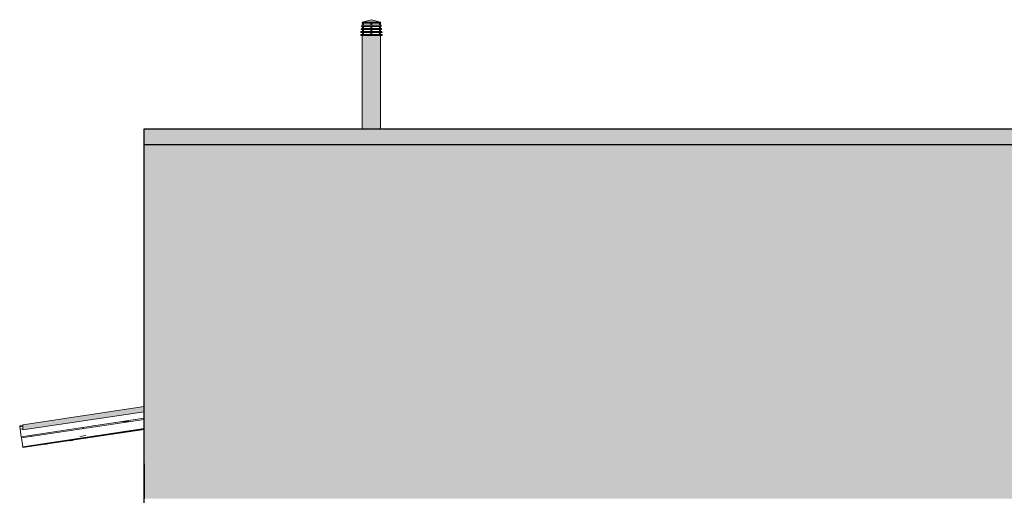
# Model space of a CAD drawing. Header units: metres. Extents: x 10.2 to 107.4, y -18.3 to 5.6.
# Tile 96 of 256: x 20.1 to 22.9, y 2.6 to 4. Entities that reach past the tile are written whole.
import ezdxf

# ---------------------------------------------------------------- set-up
doc = ezdxf.new("R2010")
doc.units = ezdxf.units.M
doc.layers.add('A-DETL', color=7, linetype='Continuous', lineweight=5, true_color=0x00a600)
for name, color, linetype, lineweight in [('A-DETL-GENF', 7, 'Continuous', 5), ('A-GLAZ-CWMG', 7, 'Continuous', 5), ('A-ROOF', 7, 'Continuous', 5), ('A-ROOF-PATT', 7, 'Continuous', 5), ('I-WALL', 7, 'Continuous', 5)]:
    doc.layers.add(name, color=color, linetype=linetype, lineweight=lineweight)

# ---------------------------------------------------------------- blocks, each defined once
blk = doc.blocks.new('FP_194-FACHADA 04')
at = {"layer": 'A-GLAZ-CWMG'}
blk.add_line((-8.6832, 2.7491), (-8.3336, 2.8016), dxfattribs=at)
blk = doc.blocks.new('FP_195-FACHADA 04')
at = {"layer": 'A-GLAZ-CWMG'}
blk.add_line((-8.6836, 2.8134), (-8.6926, 2.8121), dxfattribs=at)
blk = doc.blocks.new('Rectangular Mullion - Telha Fibrocimento - Ondulada-1908998-FACHADA 04')
at = {"layer": 'A-GLAZ-CWMG'}
for p, q in [((-8.6926, 2.8121), (-8.6926, 2.8118)), ((-8.6833, 2.7496), (-8.6832, 2.7491))]:
    blk.add_line(p, q, dxfattribs=at)
for name in ['FP_195-FACHADA 04', 'FP_194-FACHADA 04']:
    blk.add_blockref(name, (0, 0), dxfattribs=at)
blk = doc.blocks.new('FP_197-FACHADA 04')
at = {"layer": 'A-GLAZ-CWMG'}
blk.add_line((-8.6832, 2.7491), (-8.3336, 2.8016), dxfattribs=at)
at = {"layer": 'A-GLAZ-CWMG', "color": 9, "true_color": 0xc0c0c0}
for p, q in [((-8.5471, 2.7695), (-8.548, 2.7691)), ((-8.5463, 2.7698), (-8.5471, 2.7695))]:
    blk.add_line(p, q, dxfattribs=at)
blk = doc.blocks.new('FP_198-FACHADA 04')
at = {"layer": 'A-GLAZ-CWMG'}
blk.add_line((-8.6836, 2.8134), (-8.6926, 2.8121), dxfattribs=at)
blk = doc.blocks.new('Rectangular Mullion - Telha Fibrocimento - Ondulada-V196-FACHADA 04')
at = {"layer": 'A-GLAZ-CWMG'}
for p, q in [((-8.6926, 2.8121), (-8.6926, 2.8118)), ((-8.6833, 2.7496), (-8.6832, 2.7491))]:
    blk.add_line(p, q, dxfattribs=at)
for name in ['FP_198-FACHADA 04', 'FP_197-FACHADA 04']:
    blk.add_blockref(name, (0, 0), dxfattribs=at)
blk = doc.blocks.new('FP_200-FACHADA 04')
at = {"layer": 'A-GLAZ-CWMG'}
blk.add_line((-8.6832, 2.7491), (-8.3336, 2.8016), dxfattribs=at)
at = {"layer": 'A-GLAZ-CWMG', "color": 9, "true_color": 0xc0c0c0}
for p, q in [((-8.6142, 2.7596), (-8.6149, 2.7597)), ((-8.6133, 2.7595), (-8.6142, 2.7596)), ((-8.5471, 2.769), (-8.548, 2.7688)), ((-8.5461, 2.7692), (-8.5471, 2.769)), ((-8.5452, 2.7695), (-8.5461, 2.7692)), ((-8.5443, 2.7698), (-8.5452, 2.7695)), ((-8.5435, 2.7702), (-8.5443, 2.7698))]:
    blk.add_line(p, q, dxfattribs=at)
blk = doc.blocks.new('FP_201-FACHADA 04')
at = {"layer": 'A-GLAZ-CWMG'}
blk.add_line((-8.6836, 2.8134), (-8.6926, 2.8121), dxfattribs=at)
blk = doc.blocks.new('Rectangular Mullion - Telha Fibrocimento - Ondulada-V199-FACHADA 04')
at = {"layer": 'A-GLAZ-CWMG'}
for p, q in [((-8.6926, 2.8121), (-8.6926, 2.8118)), ((-8.6833, 2.7496), (-8.6832, 2.7491))]:
    blk.add_line(p, q, dxfattribs=at)
for name in ['FP_201-FACHADA 04', 'FP_200-FACHADA 04']:
    blk.add_blockref(name, (0, 0), dxfattribs=at)
blk = doc.blocks.new('FP_203-FACHADA 04')
at = {"layer": 'A-GLAZ-CWMG'}
blk.add_line((-8.6834, 2.7505), (-8.3336, 2.8029), dxfattribs=at)
at = {"layer": 'A-GLAZ-CWMG', "color": 9, "true_color": 0xc0c0c0}
for p, q in [((-8.6209, 2.7603), (-8.6216, 2.7605)), ((-8.6199, 2.7602), (-8.6209, 2.7603)), ((-8.619, 2.76), (-8.6199, 2.7602)), ((-8.618, 2.76), (-8.619, 2.76)), ((-8.6171, 2.76), (-8.618, 2.76)), ((-8.6162, 2.76), (-8.6171, 2.76)), ((-8.6152, 2.7601), (-8.6162, 2.76)), ((-8.5417, 2.7712), (-8.5426, 2.771)), ((-8.5408, 2.7714), (-8.5417, 2.7712)), ((-8.5399, 2.7717), (-8.5408, 2.7714))]:
    blk.add_line(p, q, dxfattribs=at)
blk = doc.blocks.new('FP_204-FACHADA 04')
at = {"layer": 'A-GLAZ-CWMG'}
blk.add_line((-8.6832, 2.7491), (-8.3336, 2.8016), dxfattribs=at)
at = {"layer": 'A-GLAZ-CWMG', "color": 9, "true_color": 0xc0c0c0}
for p, q in [((-8.6208, 2.7596), (-8.6218, 2.7599)), ((-8.6198, 2.7594), (-8.6208, 2.7596)), ((-8.6189, 2.7592), (-8.6198, 2.7594)), ((-8.6179, 2.759), (-8.6189, 2.7592)), ((-8.6169, 2.7589), (-8.6179, 2.759)), ((-8.616, 2.7589), (-8.6169, 2.7589)), ((-8.6151, 2.7589), (-8.616, 2.7589)), ((-8.6141, 2.7589), (-8.6151, 2.7589)), ((-8.6132, 2.759), (-8.6141, 2.7589)), ((-8.5433, 2.7695), (-8.5443, 2.7694)), ((-8.5424, 2.7698), (-8.5433, 2.7695)), ((-8.5415, 2.77), (-8.5424, 2.7698)), ((-8.5406, 2.7704), (-8.5415, 2.77)), ((-8.5397, 2.7707), (-8.5406, 2.7704))]:
    blk.add_line(p, q, dxfattribs=at)
blk = doc.blocks.new('FP_205-FACHADA 04')
at = {"layer": 'A-GLAZ-CWMG'}
blk.add_line((-8.6836, 2.8134), (-8.6926, 2.8121), dxfattribs=at)
blk = doc.blocks.new('FP_206-FACHADA 04')
at = {"layer": 'A-GLAZ-CWMG'}
blk.add_line((-8.6836, 2.8113), (-8.6923, 2.8099), dxfattribs=at)
blk = doc.blocks.new('FP_207-FACHADA 04')
at = {"layer": 'A-GLAZ-CWMG'}
blk.add_line((-8.6836, 2.8109), (-8.6923, 2.8096), dxfattribs=at)
blk = doc.blocks.new('FP_208-FACHADA 04')
at = {"layer": 'A-GLAZ-CWMG'}
blk.add_line((-8.6836, 2.8033), (-8.6912, 2.8021), dxfattribs=at)
blk = doc.blocks.new('FP_209-FACHADA 04')
at = {"layer": 'A-GLAZ-CWMG', "color": 9, "true_color": 0xc0c0c0}
blk.add_line((-8.4818, 2.8126), (-8.4825, 2.8114), dxfattribs=at)
blk = doc.blocks.new('FP_210-FACHADA 04')
at = {"layer": 'A-GLAZ-CWMG'}
blk.add_line((-8.6835, 2.7514), (-8.3336, 2.8039), dxfattribs=at)
at = {"layer": 'A-GLAZ-CWMG', "color": 9, "true_color": 0xc0c0c0}
for p, q in [((-8.6209, 2.7603), (-8.6218, 2.7603)), ((-8.62, 2.7604), (-8.6209, 2.7603)), ((-8.5185, 2.7815), (-8.5019, 2.784))]:
    blk.add_line(p, q, dxfattribs=at)
blk = doc.blocks.new('FP_211-FACHADA 04')
at = {"layer": 'A-GLAZ-CWMG'}
blk.add_line((-8.6835, 2.7512), (-8.3336, 2.8036), dxfattribs=at)
at = {"layer": 'A-GLAZ-CWMG', "color": 9, "true_color": 0xc0c0c0}
for p, q in [((-8.6209, 2.7603), (-8.6218, 2.7603)), ((-8.62, 2.7602), (-8.6209, 2.7603)), ((-8.619, 2.7603), (-8.62, 2.7602)), ((-8.6181, 2.7604), (-8.619, 2.7603))]:
    blk.add_line(p, q, dxfattribs=at)
blk = doc.blocks.new('FP_212-FACHADA 04')
at = {"layer": 'A-GLAZ-CWMG'}
blk.add_line((-8.6835, 2.7508), (-8.3336, 2.8033), dxfattribs=at)
at = {"layer": 'A-GLAZ-CWMG', "color": 9, "true_color": 0xc0c0c0}
for p, q in [((-8.6209, 2.7603), (-8.6219, 2.7604)), ((-8.6199, 2.7602), (-8.6209, 2.7603)), ((-8.619, 2.7601), (-8.6199, 2.7602)), ((-8.6181, 2.7601), (-8.619, 2.7601)), ((-8.6171, 2.7602), (-8.6181, 2.7601)), ((-8.5399, 2.7719), (-8.5408, 2.7717))]:
    blk.add_line(p, q, dxfattribs=at)
blk = doc.blocks.new('Rectangular Mullion - Telha Fibrocimento - Ondulada-V202-FACHADA 04')
at = {"layer": 'A-GLAZ-CWMG', "true_color": 0xc0c0c0}
h = blk.add_hatch(dxfattribs=at)
h.set_pattern_fill('FP_20', color=9, style=0, pattern_type=2)
h.set_pattern_definition([(4.206, (-6.279, 0.8621), (0.4041786, 0.102259), [0.01672, -0.28723, 0.01672, -1.908]), (4.206, (-6.279, 0.8621), (0.4041786, 0.102259), [-0.32067, -0.28723, 0.01672, -0.59119, -1.013]), (4.206, (-6.279, 0.8621), (0.4041786, 0.102259), [-1.216, 0.01672, -0.28723, 0.01672, -0.6925]), (4.206, (-6.279, 0.8621), (0.4041786, 0.102259), [-1.536, -0.18592, 0.01672, -0.48987]), (130.524, (-6.127, 0.90951), (-0.2895884, 0.1937095), [0.01283, -0.22043, 0.01283, -1.464]), (130.524, (-6.127, 0.90951), (-0.2895884, 0.1937095), [-0.24609, -0.22043, 0.01283, -0.45369, -0.77754]), (130.524, (-6.127, 0.90951), (-0.2895884, 0.1937095), [-0.93304, 0.01283, -0.22043, 0.01283, -0.53145]), (130.524, (-6.127, 0.90951), (-0.2895884, 0.1937095), [-1.179, -0.14268, 0.01283, -0.37594]), (232.789, (-6.076, 1.058), (-0.114586, -0.295969), [0.01378, -0.23684, 0.01378, -1.574]), (232.789, (-6.076, 1.058), (-0.114586, -0.295969), [-0.26441, -0.23684, 0.01378, -0.48747, -0.83542]), (232.789, (-6.076, 1.058), (-0.114586, -0.295969), [-1.003, 0.01378, -0.23684, 0.01378, -0.57101]), (232.789, (-6.076, 1.058), (-0.114586, -0.295969), [-1.267, -0.1533, 0.01378, -0.40392])])
h.paths.add_polyline_path([(-8.6874, 2.7769), (-8.3336, 2.83), (-8.3336, 2.8337), (-8.6879, 2.7806)])
at = {"layer": 'A-GLAZ-CWMG'}
for p, q in [((-8.6879, 2.7806), (-8.3336, 2.8337)), ((-8.6874, 2.7769), (-8.3336, 2.83)), ((-8.6926, 2.8121), (-8.6923, 2.81)), ((-8.6923, 2.8099), (-8.6923, 2.8095)), ((-8.6923, 2.8096), (-8.6912, 2.8022)), ((-8.6912, 2.8021), (-8.6879, 2.7807)), ((-8.6874, 2.7769), (-8.6879, 2.7806)), ((-8.6874, 2.7769), (-8.6835, 2.7514)), ((-8.6836, 2.7515), (-8.6835, 2.7512)), ((-8.6835, 2.7512), (-8.6835, 2.7508)), ((-8.6835, 2.7508), (-8.6834, 2.7505)), ((-8.6834, 2.7505), (-8.6832, 2.7491))]:
    blk.add_line(p, q, dxfattribs=at)
for name in ['FP_205-FACHADA 04', 'FP_206-FACHADA 04', 'FP_207-FACHADA 04', 'FP_208-FACHADA 04', 'FP_210-FACHADA 04', 'FP_211-FACHADA 04', 'FP_212-FACHADA 04', 'FP_203-FACHADA 04', 'FP_204-FACHADA 04', 'FP_209-FACHADA 04']:
    blk.add_blockref(name, (0, 0), dxfattribs=at)
blk = doc.blocks.new('RUFO_1_ - RUFO_1_-1923193-FACHADA 04')
at = {"layer": 'A-ROOF-PATT', "true_color": 0xc0c0c0}
blk.add_hatch(color=9, dxfattribs=at).paths.add_polyline_path([(-4.3914, 3.625), (-3.3737, 3.625), (-3.3737, 3.67), (-8.3336, 3.67), (-8.3336, 3.625), (-4.564, 3.625)])
at = {"layer": 'A-ROOF'}
for p, q in [((-8.3336, 3.625), (-8.3336, 3.67)), ((-7.7037, 3.67), (-8.3336, 3.67)), ((-4.9737, 3.67), (-7.6506, 3.67)), ((-3.3737, 3.625), (-8.3336, 3.625))]:
    blk.add_line(p, q, dxfattribs=at)

msp = doc.modelspace()

# ---------------------------------------------------------------- hatches: boundary and pattern name
at = {"layer": 'A-DETL-GENF', "true_color": 0xc0c0c0}
h = msp.add_hatch(color=9, dxfattribs=at)
h.paths.add_polyline_path([(21.1371, 3.9427), (21.1371, 3.9487), (21.1341, 3.9487), (21.1341, 3.9427)])
h.paths.add_polyline_path([(21.0845, 3.9427), (21.0875, 3.9427), (21.0875, 3.9487), (21.0845, 3.9487)])
h.paths.add_polyline_path([(21.1123, 3.9427), (21.1123, 3.9487), (21.1093, 3.9487), (21.1093, 3.9427)])
h.paths.add_polyline_path([(21.1371, 3.9517), (21.1371, 3.9576), (21.1341, 3.9576), (21.1341, 3.9517)])
h.paths.add_polyline_path([(21.1093, 3.9517), (21.1123, 3.9517), (21.1123, 3.9576), (21.1093, 3.9576)])
h.paths.add_polyline_path([(21.0875, 3.9517), (21.0875, 3.9576), (21.0845, 3.9576), (21.0845, 3.9517)])
h.paths.add_polyline_path([(21.1341, 3.9606), (21.1371, 3.9606), (21.1371, 3.9665), (21.1341, 3.9665)])
h.paths.add_polyline_path([(21.1093, 3.9606), (21.1123, 3.9606), (21.1123, 3.9665), (21.1093, 3.9665)])
h.paths.add_polyline_path([(21.0875, 3.9606), (21.0875, 3.9665), (21.0845, 3.9665), (21.0845, 3.9606)])
h.paths.add_polyline_path([(21.1371, 3.9696), (21.1371, 3.9753), (21.1341, 3.9753), (21.1341, 3.9696)])
h.paths.add_polyline_path([(21.1093, 3.9696), (21.1123, 3.9696), (21.1123, 3.9753), (21.1093, 3.9753)])
h.paths.add_polyline_path([(21.0845, 3.9696), (21.0875, 3.9696), (21.0875, 3.9753), (21.0845, 3.9753)])
h.paths.add_polyline_path([(21.0844, 3.9783), (21.1372, 3.9783), (21.1108, 3.9858)])
h = msp.add_hatch(color=9, dxfattribs=at)
h.paths.add_polyline_path([(21.0798, 3.94), (21.1416, 3.94), (21.1416, 3.9427), (21.0798, 3.9427)])
h.paths.add_polyline_path([(21.1341, 3.9487), (21.1414, 3.9487), (21.1409, 3.9517), (21.0806, 3.9517), (21.0802, 3.9487), (21.1123, 3.9487)])
h.paths.add_polyline_path([(21.0875, 3.9576), (21.1401, 3.9576), (21.1397, 3.9606), (21.0817, 3.9606), (21.0813, 3.9576), (21.0845, 3.9576)])
h.paths.add_polyline_path([(21.1389, 3.9665), (21.1384, 3.9696), (21.0828, 3.9696), (21.0824, 3.9665), (21.1388, 3.9665)])
h.paths.add_polyline_path([(21.1372, 3.9753), (21.1376, 3.9753), (21.1372, 3.9783), (21.0844, 3.9783), (21.0845, 3.9753), (21.1372, 3.9753)])
at = {"layer": 'A-DETL-GENF', "true_color": 0xebebeb}
msp.add_hatch(color=7, dxfattribs=at).paths.add_polyline_path([(21.1372, 3.67), (21.1372, 3.94), (21.0842, 3.94), (21.0842, 3.67)])
at = {"layer": 'A-DETL-GENF', "true_color": 0xdbcc9e}
h = msp.add_hatch(color=9, dxfattribs=at)
h.paths.add_polyline_path([(20.4543, -0.11), (29.2943, -0.11), (29.2943, -0.0426), (20.4543, -0.0426), (20.4543, -0.1016)])
h.paths.add_polyline_path([(22.1518, 2.6018), (29.2943, 2.6018), (29.2943, 2.7018), (20.4543, 2.7018), (20.4543, 2.6018), (21.4612, 2.6018)])
at = {"layer": 'A-ROOF', "true_color": 0xc8c8c8}
msp.add_hatch(color=9, dxfattribs=at).paths.add_polyline_path([(20.1043, 2.8), (20.4543, 2.8525), (20.4543, 2.8677), (20.1043, 2.8152), (20.1043, 2.8047)])
at = {"layer": 'I-WALL', "true_color": 0xdbcc9e}
msp.add_hatch(color=9, dxfattribs=at).paths.add_polyline_path([(22.8425, 2.7018), (25.4142, 2.7018), (25.4142, 3.625), (20.4543, 3.625), (20.4543, 2.7018), (22.1518, 2.7018)])

# ---------------------------------------------------------------- linework, layer by layer
at = {"layer": 'A-DETL', "color": 7}
for p, q in [((21.1108, 3.9858), (21.0844, 3.9783)), ((21.1372, 3.9783), (21.1108, 3.9858)), ((21.0806, 3.9517), (21.0802, 3.9487)), ((21.0845, 3.9517), (21.0806, 3.9517)), ((21.0817, 3.9606), (21.0813, 3.9576)), ((21.0813, 3.9576), (21.0845, 3.9576)), ((21.0845, 3.9606), (21.0817, 3.9606)), ((21.0828, 3.9696), (21.0824, 3.9665)), ((21.0824, 3.9665), (21.0845, 3.9665)), ((21.0845, 3.9696), (21.0828, 3.9696)), ((21.0844, 3.9783), (21.084, 3.9753)), ((21.0844, 3.9783), (21.1372, 3.9783)), ((21.0845, 3.9753), (21.0845, 3.9696)), ((21.0875, 3.9753), (21.0845, 3.9753)), ((21.0845, 3.9696), (21.0875, 3.9696)), ((21.0845, 3.9665), (21.0845, 3.9606)), ((21.0875, 3.9665), (21.0845, 3.9665)), ((21.0845, 3.9606), (21.0875, 3.9606)), ((21.0845, 3.9576), (21.0845, 3.9517)), ((21.0875, 3.9576), (21.0845, 3.9576)), ((21.0845, 3.9517), (21.0875, 3.9517)), ((21.0875, 3.9753), (21.1093, 3.9753)), ((21.0875, 3.9696), (21.0875, 3.9753)), ((21.1093, 3.9696), (21.0875, 3.9696)), ((21.0875, 3.9665), (21.1093, 3.9665)), ((21.0875, 3.9606), (21.0875, 3.9665)), ((21.1093, 3.9606), (21.0875, 3.9606)), ((21.0875, 3.9576), (21.1093, 3.9576)), ((21.0875, 3.9517), (21.0875, 3.9576)), ((21.1093, 3.9517), (21.0875, 3.9517)), ((21.1093, 3.9753), (21.1093, 3.9696)), ((21.1123, 3.9753), (21.1093, 3.9753)), ((21.1093, 3.9696), (21.1123, 3.9696)), ((21.1093, 3.9665), (21.1093, 3.9606)), ((21.1123, 3.9665), (21.1093, 3.9665)), ((21.1093, 3.9606), (21.1123, 3.9606)), ((21.1093, 3.9576), (21.1093, 3.9517)), ((21.1123, 3.9576), (21.1093, 3.9576)), ((21.1093, 3.9517), (21.1123, 3.9517)), ((21.1123, 3.9753), (21.1341, 3.9753)), ((21.1123, 3.9696), (21.1123, 3.9753)), ((21.1341, 3.9696), (21.1123, 3.9696)), ((21.1123, 3.9665), (21.1341, 3.9665)), ((21.1123, 3.9606), (21.1123, 3.9665)), ((21.1341, 3.9606), (21.1123, 3.9606)), ((21.1123, 3.9576), (21.1341, 3.9576)), ((21.1123, 3.9517), (21.1123, 3.9576)), ((21.1341, 3.9517), (21.1123, 3.9517)), ((21.1341, 3.9753), (21.1341, 3.9696)), ((21.1371, 3.9753), (21.1341, 3.9753)), ((21.1341, 3.9696), (21.1371, 3.9696)), ((21.1341, 3.9665), (21.1341, 3.9606)), ((21.1371, 3.9665), (21.1341, 3.9665)), ((21.1341, 3.9606), (21.1371, 3.9606)), ((21.1341, 3.9576), (21.1341, 3.9517)), ((21.1371, 3.9576), (21.1341, 3.9576)), ((21.1341, 3.9517), (21.1371, 3.9517)), ((21.1371, 3.9696), (21.1371, 3.9753)), ((21.1384, 3.9696), (21.1371, 3.9696)), ((21.1371, 3.9665), (21.1389, 3.9665)), ((21.1371, 3.9606), (21.1371, 3.9665)), ((21.1397, 3.9606), (21.1371, 3.9606)), ((21.1371, 3.9576), (21.1401, 3.9576)), ((21.1371, 3.9517), (21.1371, 3.9576)), ((21.1409, 3.9517), (21.1371, 3.9517)), ((21.1376, 3.9753), (21.1372, 3.9783)), ((21.1389, 3.9665), (21.1384, 3.9696)), ((21.1401, 3.9576), (21.1397, 3.9606)), ((21.1414, 3.9487), (21.1409, 3.9517)), ((21.0845, 3.9427), (21.0798, 3.9427)), ((21.0798, 3.9427), (21.0798, 3.94)), ((21.0798, 3.94), (21.1416, 3.94)), ((21.0802, 3.9487), (21.0845, 3.9487)), ((21.0842, 3.94), (21.0842, 3.67)), ((21.0845, 3.9487), (21.0845, 3.9427)), ((21.0875, 3.9487), (21.0845, 3.9487)), ((21.0845, 3.9427), (21.0875, 3.9427)), ((21.0875, 3.9487), (21.1093, 3.9487)), ((21.0875, 3.9427), (21.0875, 3.9487)), ((21.1093, 3.9427), (21.0875, 3.9427)), ((21.1093, 3.9487), (21.1093, 3.9427)), ((21.1123, 3.9487), (21.1093, 3.9487)), ((21.1093, 3.9427), (21.1123, 3.9427)), ((21.1123, 3.9487), (21.1341, 3.9487)), ((21.1123, 3.9427), (21.1123, 3.9487)), ((21.1341, 3.9427), (21.1123, 3.9427)), ((21.1341, 3.9487), (21.1341, 3.9427)), ((21.1371, 3.9487), (21.1341, 3.9487)), ((21.1341, 3.9427), (21.1371, 3.9427)), ((21.1371, 3.9487), (21.1414, 3.9487)), ((21.1371, 3.9427), (21.1371, 3.9487)), ((21.1416, 3.9427), (21.1371, 3.9427)), ((21.1372, 3.67), (21.1372, 3.94)), ((21.1416, 3.94), (21.1416, 3.9427))]:
    msp.add_line(p, q, dxfattribs=at)
at = {"layer": 'A-DETL', "color": 7, "lineweight": 30}
for p, q in [((20.4543, -0.0426), (20.4543, 3.67)), ((20.4543, 3.67), (21.0842, 3.67)), ((21.0842, 3.67), (21.1372, 3.67)), ((21.1372, 3.67), (23.8142, 3.67)), ((20.4543, 3.625), (25.4092, 3.625)), ((20.4543, 2.7018), (20.4543, 2.6018))]:
    msp.add_line(p, q, dxfattribs=at)
at = {"layer": 'A-ROOF'}
for p, q in [((20.1043, 2.8152), (20.4543, 2.8677)), ((20.4543, 2.8525), (20.1043, 2.8)), ((20.1043, 2.8), (20.1043, 2.8152))]:
    msp.add_line(p, q, dxfattribs=at)
at = {"layer": 'I-WALL'}
msp.add_line((20.4543, 3.625), (20.4543, 2.7018), dxfattribs=at)

# ---------------------------------------------------------------- block references
at = {"layer": 'A-GLAZ-CWMG'}
for name in ['Rectangular Mullion - Telha Fibrocimento - Ondulada-V202-FACHADA 04', 'Rectangular Mullion - Telha Fibrocimento - Ondulada-1908998-FACHADA 04', 'Rectangular Mullion - Telha Fibrocimento - Ondulada-V196-FACHADA 04', 'Rectangular Mullion - Telha Fibrocimento - Ondulada-V199-FACHADA 04']:
    msp.add_blockref(name, (28.7878, 0), dxfattribs=at)
at = {"layer": 'A-ROOF'}
msp.add_blockref('RUFO_1_ - RUFO_1_-1923193-FACHADA 04', (28.7878, 0), dxfattribs=at)

doc.saveas('drawing.dxf')
